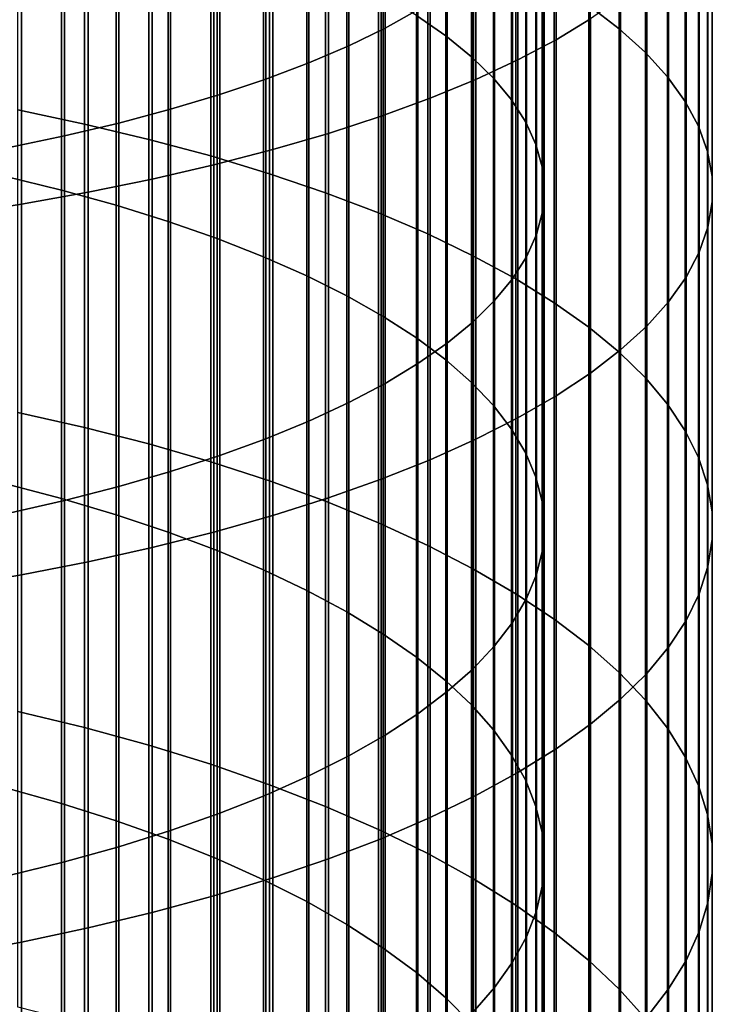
# Model space of a CAD drawing. Header units: metres. Extents: x -28 to 70, y -218 to 28.
# Tile 133 of 256: x 5.15 to 10.5, y -138.75 to -131.16. Entities that reach past the tile are written whole.
import ezdxf

# ---------------------------------------------------------------- set-up
doc = ezdxf.new("R2010")
doc.units = ezdxf.units.M
doc.layers.add('solid_10_261_432_XXX', color=7, linetype='CONTINUOUS')

msp = doc.modelspace()

# ---------------------------------------------------------------- linework, layer by layer
at = {"layer": 'solid_10_261_432_XXX'}
for points in [[(8.225739, -128.331512, 485.991669), (8.225739, -131.081467, 485.172974), (7.971979, -131.22229, 485.62323), (7.971979, -128.459885, 486.445648)], [(9.291579, -128.541061, 486.732727), (9.291579, -131.311356, 485.90799), (9.555864, -131.150467, 485.393585), (9.555864, -128.394409, 486.214111)], [(7.971979, -128.459885, 486.445648), (7.971979, -131.22229, 485.62323), (7.69119, -131.358475, 486.058655), (7.69119, -128.584015, 486.884644)], [(7.69119, -128.584015, 486.884644), (7.69119, -131.358475, 486.058655), (7.384325, -131.489563, 486.477722), (7.384325, -128.703491, 487.307159)], [(8.996925, -128.683365, 487.235992), (8.996925, -131.467468, 486.407104), (9.291579, -131.311356, 485.90799), (9.291579, -128.541061, 486.732727)], [(9.777374, -128.708786, 477.587128), (9.777374, -131.22702, 476.7612), (9.542647, -131.047638, 476.238678), (9.542647, -128.543869, 477.059814)], [(8.213237, -128.614075, 477.284302), (8.213237, -131.123993, 476.461121), (8.440577, -131.281494, 476.919891), (8.440577, -128.758881, 477.747253)], [(7.384325, -128.703491, 487.307159), (7.384325, -131.489563, 486.477722), (7.052423, -131.615082, 486.879028), (7.052423, -128.817902, 487.711792)], [(8.672868, -128.820847, 487.722198), (8.672868, -131.618317, 486.889374), (8.996925, -131.467468, 486.407104), (8.996925, -128.683365, 487.235992)], [(9.980146, -128.877457, 478.126343), (9.980146, -131.410477, 477.295593), (9.777374, -131.22702, 476.7612), (9.777374, -128.708786, 477.587128)], [(7.052423, -128.817902, 487.711792), (7.052423, -131.615082, 486.879028), (6.69661, -131.734619, 487.26123), (6.69661, -128.92688, 488.097137)], [(8.320464, -128.953079, 488.189819), (8.320464, -131.763367, 487.353149), (8.672868, -131.618317, 486.889374), (8.672868, -128.820847, 487.722198)], [(8.440577, -128.758881, 477.747253), (8.440577, -131.281494, 476.919891), (8.639299, -131.443024, 477.390411), (8.639299, -128.907379, 478.222015)], [(10.150299, -129.049286, 478.675751), (10.150299, -131.597397, 477.840057), (9.980146, -131.410477, 477.295593), (9.980146, -128.877457, 478.126343)], [(6.69661, -128.92688, 488.097137), (6.69661, -131.734619, 487.26123), (6.318093, -131.847778, 487.623016), (6.318093, -129.030014, 488.461884)], [(7.940866, -129.07962, 488.637268), (7.940866, -131.902191, 487.796967), (8.320464, -131.763367, 487.353149), (8.320464, -128.953079, 488.189819)], [(8.639299, -128.907379, 478.222015), (8.639299, -131.443024, 477.390411), (8.80873, -131.608032, 477.871063), (8.80873, -129.059082, 478.707062)], [(6.318093, -129.030014, 488.461884), (6.318093, -131.847778, 487.623016), (5.918155, -131.954163, 487.963165), (5.918155, -129.126999, 488.80484)], [(10.287278, -129.223755, 479.233551), (10.287278, -131.787155, 478.392822), (10.150299, -131.597397, 477.840057), (10.150299, -129.049286, 478.675751)], [(5.918155, -129.126999, 488.80484), (5.918155, -131.954163, 487.963165), (5.498151, -132.053421, 488.280518), (5.498151, -129.217468, 489.124817)], [(7.535316, -129.200043, 489.063141), (7.535316, -132.034302, 488.21936), (7.940866, -131.902191, 487.796967), (7.940866, -129.07962, 488.637268)], [(8.80873, -129.059082, 478.707062), (8.80873, -131.608032, 477.871063), (8.948297, -131.77597, 478.360229), (8.948297, -129.21347, 479.200653)], [(7.105137, -129.31395, 489.466003), (7.105137, -132.159271, 488.618927), (7.535316, -132.034302, 488.21936), (7.535316, -129.200043, 489.063141)], [(5.498151, -129.217468, 489.124817), (5.498151, -132.053421, 488.280518), (5.059506, -132.145218, 488.574005), (5.059506, -129.301147, 489.420715)], [(8.948297, -129.21347, 479.200653), (8.948297, -131.77597, 478.360229), (9.057523, -131.946259, 478.856262), (9.057523, -129.370026, 479.701202)], [(10.390635, -129.400269, 479.797913), (10.390635, -131.979156, 478.952118), (10.287278, -131.787155, 478.392822), (10.287278, -129.223755, 479.233551)], [(6.651737, -129.421005, 489.844574), (6.651737, -132.276703, 488.994385), (7.105137, -132.159271, 488.618927), (7.105137, -129.31395, 489.466003)], [(6.176596, -129.520813, 490.197571), (6.176596, -132.386215, 489.344513), (6.651737, -132.276703, 488.994385), (6.651737, -129.421005, 489.844574)], [(9.057523, -129.370026, 479.701202), (9.057523, -131.946259, 478.856262), (9.136041, -132.118317, 479.357452), (9.136041, -129.528214, 480.20694)], [(10.460032, -129.578262, 480.366974), (10.460032, -132.17276, 479.516052), (10.390635, -131.979156, 478.952118), (10.390635, -129.400269, 479.797913)], [(5.65451, -129.597198, 472.013702), (5.65451, -131.961517, 471.165436), (5.139678, -131.853287, 470.876343), (5.139678, -129.496979, 471.721741)], [(5.681269, -129.613083, 490.523865), (5.681269, -132.487442, 489.668121), (6.176596, -132.386215, 489.344513), (6.176596, -129.520813, 490.197571)], [(9.136041, -129.528214, 480.20694), (9.136041, -132.118317, 479.357452), (9.183583, -132.291565, 479.862122), (9.183583, -129.687485, 480.716187)], [(10.495243, -129.757141, 480.938873), (10.495243, -132.36734, 480.082825), (10.460032, -132.17276, 479.516052), (10.460032, -129.578262, 480.366974)], [(5.167373, -129.697495, 490.822388), (5.167373, -132.580048, 489.964203), (5.681269, -132.487442, 489.668121), (5.681269, -129.613083, 490.523865)], [(6.150862, -129.706818, 472.333008), (6.150862, -132.079895, 471.481598), (5.65451, -131.961517, 471.165436), (5.65451, -129.597198, 472.013702)], [(4.636589, -129.773788, 491.092163), (4.636589, -132.663742, 490.231781), (5.167373, -132.580048, 489.964203), (5.167373, -129.697495, 490.822388)], [(6.627111, -129.825455, 472.678589), (6.627111, -132.208023, 471.823792), (6.150862, -132.079895, 471.481598), (6.150862, -129.706818, 472.333008)], [(9.183583, -129.687485, 480.716187), (9.183583, -132.291565, 479.862122), (9.199989, -132.465424, 480.368561), (9.199989, -129.847321, 481.227203)], [(10.496152, -129.93634, 481.51178), (10.496152, -132.562241, 480.650574), (10.495243, -132.36734, 480.082825), (10.495243, -129.757141, 480.938873)], [(7.0817, -129.952744, 473.049377), (7.0817, -132.345474, 472.190918), (6.627111, -132.208023, 471.823792), (6.627111, -129.825455, 472.678589)], [(9.199989, -129.847321, 481.227203), (9.199989, -132.465424, 480.368561), (9.185204, -132.639297, 480.875031), (9.185204, -130.007172, 481.738281)], [(7.513144, -130.088272, 473.444122), (7.513144, -132.491821, 472.581787), (7.0817, -132.345474, 472.190918), (7.0817, -129.952744, 473.049377)], [(10.462755, -130.11525, 482.083801), (10.462755, -132.756851, 481.217438), (10.496152, -132.562241, 480.650574), (10.496152, -129.93634, 481.51178)], [(5.036238, -129.970047, 473.099762), (5.036238, -132.364151, 472.240814), (5.475811, -132.471512, 472.527557), (5.475811, -130.069458, 473.389343)], [(9.185204, -130.007172, 481.738281), (9.185204, -132.639297, 480.875031), (9.139276, -132.812607, 481.379852), (9.139276, -130.166504, 482.247681)], [(5.475811, -130.069458, 473.389343), (5.475811, -132.471512, 472.527557), (5.896819, -132.587662, 472.837769), (5.896819, -130.177017, 473.702637)], [(7.920033, -130.231567, 473.861542), (7.920033, -132.646561, 472.995087), (7.513144, -132.491821, 472.581787), (7.513144, -130.088272, 473.444122)], [(10.395164, -130.293304, 482.653076), (10.395164, -132.950516, 481.781586), (10.462755, -132.756851, 481.217438), (10.462755, -130.11525, 482.083801)], [(5.896819, -130.177017, 473.702637), (5.896819, -132.587662, 472.837769), (6.297833, -132.712204, 473.17041), (6.297833, -130.292343, 474.038605)], [(9.139276, -130.166504, 482.247681), (9.139276, -132.812607, 481.379852), (9.062361, -132.984741, 481.881256), (9.062361, -130.324753, 482.753662)], [(8.301037, -130.382187, 474.300262), (8.301037, -132.809219, 473.429504), (7.920033, -132.646561, 472.995087), (7.920033, -130.231567, 473.861542)], [(6.297833, -130.292343, 474.038605), (6.297833, -132.712204, 473.17041), (6.677495, -132.844711, 473.524323), (6.677495, -130.415054, 474.396027)], [(9.062361, -130.324753, 482.753662), (9.062361, -132.984741, 481.881256), (8.954721, -133.155136, 482.377594), (8.954721, -130.481415, 483.254486)], [(10.293597, -130.46991, 483.217712), (10.293597, -133.142624, 482.341156), (10.395164, -132.950516, 481.781586), (10.395164, -130.293304, 482.653076)], [(6.677495, -130.415054, 474.396027), (6.677495, -132.844711, 473.524323), (7.034518, -132.984756, 473.898346), (7.034518, -130.544739, 474.773773)], [(8.65491, -130.539627, 474.758881), (8.65491, -132.979233, 473.883606), (8.301037, -132.809219, 473.429504), (8.301037, -130.382187, 474.300262)], [(8.954721, -130.481415, 483.254486), (8.954721, -133.155136, 482.377594), (8.816721, -133.323196, 482.867157), (8.816721, -130.635925, 483.748505)], [(10.158388, -130.644501, 483.775909), (10.158388, -133.33252, 482.894318), (10.293597, -133.142624, 482.341156), (10.293597, -130.46991, 483.217712)], [(7.034518, -130.544739, 474.773773), (7.034518, -132.984756, 473.898346), (7.367691, -133.131836, 474.291199), (7.367691, -130.680939, 475.170532)], [(8.980496, -130.703369, 475.23587), (8.980496, -133.156052, 474.355896), (8.65491, -132.979233, 473.883606), (8.65491, -130.539627, 474.758881)], [(8.816721, -130.635925, 483.748505), (8.816721, -133.323196, 482.867157), (8.648828, -133.488373, 483.348297), (8.648828, -130.787781, 484.234009)], [(9.989978, -130.816483, 484.325806), (9.989978, -133.519608, 483.43927), (10.158388, -133.33252, 482.894318), (10.158388, -130.644501, 483.775909)], [(7.367691, -130.680939, 475.170532), (7.367691, -133.131836, 474.291199), (7.675883, -133.285477, 474.701538), (7.675883, -130.823212, 475.584961)], [(9.276731, -130.872894, 475.729675), (9.276731, -133.339127, 474.844849), (8.980496, -133.156052, 474.355896), (8.980496, -130.703369, 475.23587)], [(8.648828, -130.787781, 484.234009), (8.648828, -133.488373, 483.348297), (8.451611, -133.650101, 483.819397), (8.451611, -130.936462, 484.709381)], [(7.675883, -130.823212, 475.584961), (7.675883, -133.285477, 474.701538), (7.958051, -133.445145, 475.127991), (7.958051, -130.971069, 476.015625)], [(9.542647, -131.047638, 476.238678), (9.542647, -133.527817, 475.348846), (9.276731, -133.339127, 474.844849), (9.276731, -130.872894, 475.729675)], [(9.788918, -130.985336, 484.865631), (9.788918, -133.703247, 483.974213), (9.989978, -133.519608, 483.43927), (9.989978, -130.816483, 484.325806)], [(8.451611, -130.936462, 484.709381), (8.451611, -133.650101, 483.819397), (8.225739, -133.807816, 484.278809), (8.225739, -131.081467, 485.172974)], [(7.958051, -130.971069, 476.015625), (7.958051, -133.445145, 475.127991), (8.213237, -133.610291, 475.569092), (8.213237, -131.123993, 476.461121)], [(9.555864, -131.150467, 485.393585), (9.555864, -133.882874, 484.497437), (9.788918, -133.703247, 483.974213), (9.788918, -130.985336, 484.865631)], [(8.225739, -131.081467, 485.172974), (8.225739, -133.807816, 484.278809), (7.971979, -133.960999, 484.725037), (7.971979, -131.22229, 485.62323)], [(9.777374, -131.22702, 476.7612), (9.777374, -133.721542, 475.866241), (9.542647, -133.527817, 475.348846), (9.542647, -131.047638, 476.238678)], [(8.213237, -131.123993, 476.461121), (8.213237, -133.610291, 475.569092), (8.440577, -133.780365, 476.023346), (8.440577, -131.281494, 476.919891)], [(9.291579, -131.311356, 485.90799), (9.291579, -134.057877, 485.007202), (9.555864, -133.882874, 484.497437), (9.555864, -131.150467, 485.393585)], [(7.971979, -131.22229, 485.62323), (7.971979, -133.960999, 484.725037), (7.69119, -134.109131, 485.156525), (7.69119, -131.358475, 486.058655)], [(9.980146, -131.410477, 477.295593), (9.980146, -133.919647, 476.395355), (9.777374, -133.721542, 475.866241), (9.777374, -131.22702, 476.7612)], [(8.440577, -131.281494, 476.919891), (8.440577, -133.780365, 476.023346), (8.639299, -133.954803, 476.489258), (8.639299, -131.443024, 477.390411)], [(8.996925, -131.467468, 486.407104), (8.996925, -134.227692, 485.501862), (9.291579, -134.057877, 485.007202), (9.291579, -131.311356, 485.90799)], [(7.69119, -131.358475, 486.058655), (7.69119, -134.109131, 485.156525), (7.384325, -134.251709, 485.571808), (7.384325, -131.489563, 486.477722)], [(8.639299, -131.443024, 477.390411), (8.639299, -133.954803, 476.489258), (8.80873, -134.132996, 476.965179), (8.80873, -131.608032, 477.871063)], [(8.672868, -131.618317, 486.889374), (8.672868, -134.391754, 485.979767), (8.996925, -134.227692, 485.501862), (8.996925, -131.467468, 486.407104)], [(10.150299, -131.597397, 477.840057), (10.150299, -134.12149, 476.934479), (9.980146, -133.919647, 476.395355), (9.980146, -131.410477, 477.295593)], [(7.384325, -131.489563, 486.477722), (7.384325, -134.251709, 485.571808), (7.052423, -134.388245, 485.969513), (7.052423, -131.615082, 486.879028)], [(7.052423, -131.615082, 486.879028), (7.052423, -134.388245, 485.969513), (6.69661, -134.518265, 486.348267), (6.69661, -131.734619, 487.26123)], [(8.320464, -131.763367, 487.353149), (8.320464, -134.549545, 486.439392), (8.672868, -134.391754, 485.979767), (8.672868, -131.618317, 486.889374)], [(8.80873, -131.608032, 477.871063), (8.80873, -134.132996, 476.965179), (8.948297, -134.314346, 477.449524), (8.948297, -131.77597, 478.360229)], [(10.287278, -131.787155, 478.392822), (10.287278, -134.326431, 477.481812), (10.150299, -134.12149, 476.934479), (10.150299, -131.597397, 477.840057)], [(6.69661, -131.734619, 487.26123), (6.69661, -134.518265, 486.348267), (6.318093, -134.641357, 486.706818), (6.318093, -131.847778, 487.623016)], [(7.940866, -131.902191, 487.796967), (7.940866, -134.700531, 486.879181), (8.320464, -134.549545, 486.439392), (8.320464, -131.763367, 487.353149)], [(8.948297, -131.77597, 478.360229), (8.948297, -134.314346, 477.449524), (9.057523, -134.49823, 477.940674), (9.057523, -131.946259, 478.856262)], [(5.65451, -131.961517, 471.165436), (5.65451, -134.301575, 470.25235), (5.139678, -134.185425, 469.96637), (5.139678, -131.853287, 470.876343)], [(6.318093, -131.847778, 487.623016), (6.318093, -134.641357, 486.706818), (5.918155, -134.75708, 487.043884), (5.918155, -131.954163, 487.963165)], [(10.390635, -131.979156, 478.952118), (10.390635, -134.533752, 478.035583), (10.287278, -134.326431, 477.481812), (10.287278, -131.787155, 478.392822)], [(7.535316, -132.034302, 488.21936), (7.535316, -134.844238, 487.297791), (7.940866, -134.700531, 486.879181), (7.940866, -131.902191, 487.796967)], [(5.918155, -131.954163, 487.963165), (5.918155, -134.75708, 487.043884), (5.498151, -134.865036, 487.358398), (5.498151, -132.053421, 488.280518)], [(6.150862, -132.079895, 471.481598), (6.150862, -134.428619, 470.565125), (5.65451, -134.301575, 470.25235), (5.65451, -131.961517, 471.165436)], [(9.057523, -131.946259, 478.856262), (9.057523, -134.49823, 477.940674), (9.136041, -134.684036, 478.436951), (9.136041, -132.118317, 479.357452)], [(10.460032, -132.17276, 479.516052), (10.460032, -134.742828, 478.593964), (10.390635, -134.533752, 478.035583), (10.390635, -131.979156, 478.952118)], [(5.498151, -132.053421, 488.280518), (5.498151, -134.865036, 487.358398), (5.059506, -134.96489, 487.649231), (5.059506, -132.145218, 488.574005)], [(6.627111, -132.208023, 471.823792), (6.627111, -134.566116, 470.903656), (6.150862, -134.428619, 470.565125), (6.150862, -132.079895, 471.481598)], [(7.105137, -132.159271, 488.618927), (7.105137, -134.980164, 487.693756), (7.535316, -134.844238, 487.297791), (7.535316, -132.034302, 488.21936)], [(6.651737, -132.276703, 488.994385), (6.651737, -135.10791, 488.065826), (7.105137, -134.980164, 487.693756), (7.105137, -132.159271, 488.618927)], [(9.136041, -132.118317, 479.357452), (9.136041, -134.684036, 478.436951), (9.183583, -134.871124, 478.936646), (9.183583, -132.291565, 479.862122)], [(7.0817, -132.345474, 472.190918), (7.0817, -134.713638, 471.266876), (6.627111, -134.566116, 470.903656), (6.627111, -132.208023, 471.823792)], [(10.495243, -132.36734, 480.082825), (10.495243, -134.952942, 479.155151), (10.460032, -134.742828, 478.593964), (10.460032, -132.17276, 479.516052)], [(6.176596, -132.386215, 489.344513), (6.176596, -135.22702, 488.412811), (6.651737, -135.10791, 488.065826), (6.651737, -132.276703, 488.994385)], [(9.183583, -132.291565, 479.862122), (9.183583, -134.871124, 478.936646), (9.199989, -135.058868, 479.43808), (9.199989, -132.465424, 480.368561)], [(5.036238, -132.364151, 472.240814), (5.036238, -134.733688, 471.316223), (5.475811, -134.848907, 471.599884), (5.475811, -132.471512, 472.527557)], [(5.681269, -132.487442, 489.668121), (5.681269, -135.337128, 488.733521), (6.176596, -135.22702, 488.412811), (6.176596, -132.386215, 489.344513)], [(7.513144, -132.491821, 472.581787), (7.513144, -134.870697, 471.653534), (7.0817, -134.713638, 471.266876), (7.0817, -132.345474, 472.190918)], [(10.496152, -132.562241, 480.650574), (10.496152, -135.163422, 479.717316), (10.495243, -134.952942, 479.155151), (10.495243, -132.36734, 480.082825)], [(9.199989, -132.465424, 480.368561), (9.199989, -135.058868, 479.43808), (9.185204, -135.246643, 479.939575), (9.185204, -132.639297, 480.875031)], [(5.167373, -132.580048, 489.964203), (5.167373, -135.437851, 489.026947), (5.681269, -135.337128, 488.733521), (5.681269, -132.487442, 489.668121)], [(5.475811, -132.471512, 472.527557), (5.475811, -134.848907, 471.599884), (5.896819, -134.973557, 471.906799), (5.896819, -132.587662, 472.837769)], [(7.920033, -132.646561, 472.995087), (7.920033, -135.036774, 472.062439), (7.513144, -134.870697, 471.653534), (7.513144, -132.491821, 472.581787)], [(4.636589, -132.663742, 490.231781), (4.636589, -135.528885, 489.292114), (5.167373, -135.437851, 489.026947), (5.167373, -132.580048, 489.964203)], [(5.896819, -132.587662, 472.837769), (5.896819, -134.973557, 471.906799), (6.297833, -135.107208, 472.23587), (6.297833, -132.712204, 473.17041)], [(10.462755, -132.756851, 481.217438), (10.462755, -135.373581, 480.278625), (10.496152, -135.163422, 479.717316), (10.496152, -132.562241, 480.650574)], [(8.301037, -132.809219, 473.429504), (8.301037, -135.211334, 472.492188), (7.920033, -135.036774, 472.062439), (7.920033, -132.646561, 472.995087)], [(9.185204, -132.639297, 480.875031), (9.185204, -135.246643, 479.939575), (9.139276, -135.433777, 480.439423), (9.139276, -132.812607, 481.379852)], [(6.297833, -132.712204, 473.17041), (6.297833, -135.107208, 472.23587), (6.677495, -135.249435, 472.585999), (6.677495, -132.844711, 473.524323)], [(10.395164, -132.950516, 481.781586), (10.395164, -135.582718, 480.837219), (10.462755, -135.373581, 480.278625), (10.462755, -132.756851, 481.217438)], [(6.677495, -132.844711, 473.524323), (6.677495, -135.249435, 472.585999), (7.034518, -135.399719, 472.956024), (7.034518, -132.984756, 473.898346)], [(8.65491, -132.979233, 473.883606), (8.65491, -135.393799, 472.941437), (8.301037, -135.211334, 472.492188), (8.301037, -132.809219, 473.429504)], [(9.139276, -132.812607, 481.379852), (9.139276, -135.433777, 480.439423), (9.062361, -135.619675, 480.935913), (9.062361, -132.984741, 481.881256)], [(7.034518, -132.984756, 473.898346), (7.034518, -135.399719, 472.956024), (7.367691, -135.557571, 473.344666), (7.367691, -133.131836, 474.291199)], [(8.980496, -133.156052, 474.355896), (8.980496, -135.583572, 473.408661), (8.65491, -135.393799, 472.941437), (8.65491, -132.979233, 473.883606)], [(9.062361, -132.984741, 481.881256), (9.062361, -135.619675, 480.935913), (8.954721, -135.80368, 481.427368), (8.954721, -133.155136, 482.377594)], [(10.293597, -133.142624, 482.341156), (10.293597, -135.790161, 481.391266), (10.395164, -135.582718, 480.837219), (10.395164, -132.950516, 481.781586)], [(7.367691, -133.131836, 474.291199), (7.367691, -135.557571, 473.344666), (7.675883, -135.722458, 473.750641), (7.675883, -133.285477, 474.701538)], [(10.158388, -133.33252, 482.894318), (10.158388, -135.995239, 481.938995), (10.293597, -135.790161, 481.391266), (10.293597, -133.142624, 482.341156)], [(8.954721, -133.155136, 482.377594), (8.954721, -135.80368, 481.427368), (8.816721, -135.985168, 481.912109), (8.816721, -133.323196, 482.867157)], [(9.276731, -133.339127, 474.844849), (9.276731, -135.780029, 473.892395), (8.980496, -135.583572, 473.408661), (8.980496, -133.156052, 474.355896)], [(7.675883, -133.285477, 474.701538), (7.675883, -135.722458, 473.750641), (7.958051, -135.893814, 474.172516), (7.958051, -133.445145, 475.127991)], [(8.816721, -133.323196, 482.867157), (8.816721, -135.985168, 481.912109), (8.648828, -136.163544, 482.388519), (8.648828, -133.488373, 483.348297)], [(9.542647, -133.527817, 475.348846), (9.542647, -135.982559, 474.390991), (9.276731, -135.780029, 473.892395), (9.276731, -133.339127, 474.844849)], [(9.989978, -133.519608, 483.43927), (9.989978, -136.197266, 482.478577), (10.158388, -135.995239, 481.938995), (10.158388, -133.33252, 482.894318)], [(7.958051, -133.445145, 475.127991), (7.958051, -135.893814, 474.172516), (8.213237, -136.07106, 474.608887), (8.213237, -133.610291, 475.569092)], [(8.648828, -133.488373, 483.348297), (8.648828, -136.163544, 482.388519), (8.451611, -136.338181, 482.85495), (8.451611, -133.650101, 483.819397)], [(9.777374, -133.721542, 475.866241), (9.777374, -136.19046, 474.902863), (9.542647, -135.982559, 474.390991), (9.542647, -133.527817, 475.348846)], [(9.788918, -133.703247, 483.974213), (9.788918, -136.395584, 483.00827), (9.989978, -136.197266, 482.478577), (9.989978, -133.519608, 483.43927)], [(8.213237, -133.610291, 475.569092), (8.213237, -136.07106, 474.608887), (8.440577, -136.253586, 475.058289), (8.440577, -133.780365, 476.023346)], [(8.451611, -133.650101, 483.819397), (8.451611, -136.338181, 482.85495), (8.225739, -136.508499, 483.309875), (8.225739, -133.807816, 484.278809)], [(9.555864, -133.882874, 484.497437), (9.555864, -136.589554, 483.526337), (9.788918, -136.395584, 483.00827), (9.788918, -133.703247, 483.974213)], [(9.980146, -133.919647, 476.395355), (9.980146, -136.403061, 475.426331), (9.777374, -136.19046, 474.902863), (9.777374, -133.721542, 475.866241)], [(8.225739, -133.807816, 484.278809), (8.225739, -136.508499, 483.309875), (7.971979, -136.67392, 483.751709), (7.971979, -133.960999, 484.725037)], [(8.440577, -133.780365, 476.023346), (8.440577, -136.253586, 475.058289), (8.639299, -136.440796, 475.519196), (8.639299, -133.954803, 476.489258)], [(9.291579, -134.057877, 485.007202), (9.291579, -136.778534, 484.031097), (9.555864, -136.589554, 483.526337), (9.555864, -133.882874, 484.497437)], [(7.971979, -133.960999, 484.725037), (7.971979, -136.67392, 483.751709), (7.69119, -136.833893, 484.178925), (7.69119, -134.109131, 485.156525)], [(8.639299, -133.954803, 476.489258), (8.639299, -136.440796, 475.519196), (8.80873, -136.632034, 475.990051), (8.80873, -134.132996, 476.965179)], [(10.150299, -134.12149, 476.934479), (10.150299, -136.61969, 475.959656), (9.980146, -136.403061, 475.426331), (9.980146, -133.919647, 476.395355)], [(8.996925, -134.227692, 485.501862), (8.996925, -136.961914, 484.520874), (9.291579, -136.778534, 484.031097), (9.291579, -134.057877, 485.007202)], [(7.69119, -134.109131, 485.156525), (7.69119, -136.833893, 484.178925), (7.384325, -136.987854, 484.590149), (7.384325, -134.251709, 485.571808)], [(8.80873, -134.132996, 476.965179), (8.80873, -136.632034, 475.990051), (8.948297, -136.82666, 476.469208), (8.948297, -134.314346, 477.449524)], [(10.287278, -134.326431, 477.481812), (10.287278, -136.839615, 476.50116), (10.150299, -136.61969, 475.959656), (10.150299, -134.12149, 476.934479)], [(5.65451, -134.301575, 470.25235), (5.65451, -136.615585, 469.275116), (5.139678, -136.491592, 468.992432), (5.139678, -134.185425, 469.96637)], [(7.384325, -134.251709, 485.571808), (7.384325, -136.987854, 484.590149), (7.052423, -137.135284, 484.983948), (7.052423, -134.388245, 485.969513)], [(8.672868, -134.391754, 485.979767), (8.672868, -137.139084, 484.99408), (8.996925, -136.961914, 484.520874), (8.996925, -134.227692, 485.501862)], [(6.150862, -134.428619, 470.565125), (6.150862, -136.75119, 469.584259), (5.65451, -136.615585, 469.275116), (5.65451, -134.301575, 470.25235)], [(8.948297, -134.314346, 477.449524), (8.948297, -136.82666, 476.469208), (9.057523, -137.024002, 476.955109), (9.057523, -134.49823, 477.940674)], [(10.390635, -134.533752, 478.035583), (10.390635, -137.062134, 477.048981), (10.287278, -136.839615, 476.50116), (10.287278, -134.326431, 477.481812)], [(6.627111, -134.566116, 470.903656), (6.627111, -136.897964, 469.918915), (6.150862, -136.75119, 469.584259), (6.150862, -134.428619, 470.565125)], [(7.052423, -134.388245, 485.969513), (7.052423, -137.135284, 484.983948), (6.69661, -137.275711, 485.358978), (6.69661, -134.518265, 486.348267)], [(8.320464, -134.549545, 486.439392), (8.320464, -137.309479, 485.449188), (8.672868, -137.139084, 484.99408), (8.672868, -134.391754, 485.979767)], [(6.69661, -134.518265, 486.348267), (6.69661, -137.275711, 485.358978), (6.318093, -137.408615, 485.713989), (6.318093, -134.641357, 486.706818)], [(9.057523, -134.49823, 477.940674), (9.057523, -137.024002, 476.955109), (9.136041, -137.223419, 477.446075), (9.136041, -134.684036, 478.436951)], [(7.0817, -134.713638, 471.266876), (7.0817, -137.05545, 470.277893), (6.627111, -136.897964, 469.918915), (6.627111, -134.566116, 470.903656)], [(7.940866, -134.700531, 486.879181), (7.940866, -137.472534, 485.884674), (8.320464, -137.309479, 485.449188), (8.320464, -134.549545, 486.439392)], [(10.460032, -134.742828, 478.593964), (10.460032, -137.286514, 477.60141), (10.390635, -137.062134, 477.048981), (10.390635, -134.533752, 478.035583)], [(6.318093, -134.641357, 486.706818), (6.318093, -137.408615, 485.713989), (5.918155, -137.533585, 486.047729), (5.918155, -134.75708, 487.043884)], [(5.036238, -134.733688, 471.316223), (5.036238, -137.076843, 470.326691), (5.475811, -137.199829, 470.607086), (5.475811, -134.848907, 471.599884)], [(7.513144, -134.870697, 471.653534), (7.513144, -137.223099, 470.660095), (7.0817, -137.05545, 470.277893), (7.0817, -134.713638, 471.266876)], [(7.535316, -134.844238, 487.297791), (7.535316, -137.627701, 486.299133), (7.940866, -137.472534, 485.884674), (7.940866, -134.700531, 486.879181)], [(9.136041, -134.684036, 478.436951), (9.136041, -137.223419, 477.446075), (9.183583, -137.42421, 477.94043), (9.183583, -134.871124, 478.936646)], [(10.495243, -134.952942, 479.155151), (10.495243, -137.512009, 478.156616), (10.460032, -137.286514, 477.60141), (10.460032, -134.742828, 478.593964)], [(5.918155, -134.75708, 487.043884), (5.918155, -137.533585, 486.047729), (5.498151, -137.650177, 486.359131), (5.498151, -134.865036, 487.358398)], [(5.498151, -134.865036, 487.358398), (5.498151, -137.650177, 486.359131), (5.059506, -137.757996, 486.647125), (5.059506, -134.96489, 487.649231)], [(5.475811, -134.848907, 471.599884), (5.475811, -137.199829, 470.607086), (5.896819, -137.332886, 470.910431), (5.896819, -134.973557, 471.906799)], [(7.105137, -134.980164, 487.693756), (7.105137, -137.774506, 486.691223), (7.535316, -137.627701, 486.299133), (7.535316, -134.844238, 487.297791)], [(7.920033, -135.036774, 472.062439), (7.920033, -137.400375, 471.06427), (7.513144, -137.223099, 470.660095), (7.513144, -134.870697, 471.653534)], [(9.183583, -134.871124, 478.936646), (9.183583, -137.42421, 477.94043), (9.199989, -137.625702, 478.436523), (9.199989, -135.058868, 479.43808)], [(5.896819, -134.973557, 471.906799), (5.896819, -137.332886, 470.910431), (6.297833, -137.475571, 471.235687), (6.297833, -135.107208, 472.23587)], [(10.496152, -135.163422, 479.717316), (10.496152, -137.7379, 478.712769), (10.495243, -137.512009, 478.156616), (10.495243, -134.952942, 479.155151)], [(6.651737, -135.10791, 488.065826), (6.651737, -137.912445, 487.059631), (7.105137, -137.774506, 486.691223), (7.105137, -134.980164, 487.693756)], [(8.301037, -135.211334, 472.492188), (8.301037, -137.5867, 471.489075), (7.920033, -137.400375, 471.06427), (7.920033, -135.036774, 472.062439)], [(6.176596, -135.22702, 488.412811), (6.176596, -138.041077, 487.403198), (6.651737, -137.912445, 487.059631), (6.651737, -135.10791, 488.065826)], [(6.297833, -135.107208, 472.23587), (6.297833, -137.475571, 471.235687), (6.677495, -137.62738, 471.581787), (6.677495, -135.249435, 472.585999)], [(9.199989, -135.058868, 479.43808), (9.199989, -137.625702, 478.436523), (9.185204, -137.827209, 478.932648), (9.185204, -135.246643, 479.939575)], [(10.462755, -135.373581, 480.278625), (10.462755, -137.96344, 479.268066), (10.496152, -137.7379, 478.712769), (10.496152, -135.163422, 479.717316)], [(5.681269, -135.337128, 488.733521), (5.681269, -138.159973, 487.720734), (6.176596, -138.041077, 487.403198), (6.176596, -135.22702, 488.412811)], [(6.677495, -135.249435, 472.585999), (6.677495, -137.62738, 471.581787), (7.034518, -137.787811, 471.94751), (7.034518, -135.399719, 472.956024)], [(8.65491, -135.393799, 472.941437), (8.65491, -137.781479, 471.933105), (8.301037, -137.5867, 471.489075), (8.301037, -135.211334, 472.492188)], [(9.185204, -135.246643, 479.939575), (9.185204, -137.827209, 478.932648), (9.139276, -138.028061, 479.427124), (9.139276, -135.433777, 480.439423)], [(5.167373, -135.437851, 489.026947), (5.167373, -138.268753, 488.011292), (5.681269, -138.159973, 487.720734), (5.681269, -135.337128, 488.733521)], [(7.034518, -135.399719, 472.956024), (7.034518, -137.787811, 471.94751), (7.367691, -137.956314, 472.331665), (7.367691, -135.557571, 473.344666)], [(8.980496, -135.583572, 473.408661), (8.980496, -137.984055, 472.394928), (8.65491, -137.781479, 471.933105), (8.65491, -135.393799, 472.941437)], [(10.395164, -135.582718, 480.837219), (10.395164, -138.187897, 479.820679), (10.462755, -137.96344, 479.268066), (10.462755, -135.373581, 480.278625)], [(4.636589, -135.528885, 489.292114), (4.636589, -138.36705, 488.273834), (5.167373, -138.268753, 488.011292), (5.167373, -135.437851, 489.026947)], [(9.139276, -135.433777, 480.439423), (9.139276, -138.028061, 479.427124), (9.062361, -138.227554, 479.918304), (9.062361, -135.619675, 480.935913)], [(7.367691, -135.557571, 473.344666), (7.367691, -137.956314, 472.331665), (7.675883, -138.132309, 472.73291), (7.675883, -135.722458, 473.750641)], [(9.062361, -135.619675, 480.935913), (9.062361, -138.227554, 479.918304), (8.954721, -138.425034, 480.40451), (8.954721, -135.80368, 481.427368)], [(9.276731, -135.780029, 473.892395), (9.276731, -138.193771, 472.873047), (8.980496, -137.984055, 472.394928), (8.980496, -135.583572, 473.408661)], [(10.293597, -135.790161, 481.391266), (10.293597, -138.410522, 480.368805), (10.395164, -138.187897, 479.820679), (10.395164, -135.582718, 480.837219)], [(7.675883, -135.722458, 473.750641), (7.675883, -138.132309, 472.73291), (7.958051, -138.315231, 473.149933), (7.958051, -135.893814, 474.172516)], [(8.954721, -135.80368, 481.427368), (8.954721, -138.425034, 480.40451), (8.816721, -138.619812, 480.884064), (8.816721, -135.985168, 481.912109)], [(9.542647, -135.982559, 474.390991), (9.542647, -138.409958, 473.365875), (9.276731, -138.193771, 472.873047), (9.276731, -135.780029, 473.892395)], [(10.158388, -135.995239, 481.938995), (10.158388, -138.630615, 480.910675), (10.293597, -138.410522, 480.368805), (10.293597, -135.790161, 481.391266)], [(7.958051, -135.893814, 474.172516), (7.958051, -138.315231, 473.149933), (8.213237, -138.504425, 473.581268), (8.213237, -136.07106, 474.608887)], [(8.816721, -135.985168, 481.912109), (8.816721, -138.619812, 480.884064), (8.648828, -138.811234, 481.355377), (8.648828, -136.163544, 482.388519)], [(9.777374, -136.19046, 474.902863), (9.777374, -138.631882, 473.871826), (9.542647, -138.409958, 473.365875), (9.542647, -135.982559, 474.390991)], [(9.989978, -136.197266, 482.478577), (9.989978, -138.847427, 481.444489), (10.158388, -138.630615, 480.910675), (10.158388, -135.995239, 481.938995)], [(8.213237, -136.07106, 474.608887), (8.213237, -138.504425, 473.581268), (8.440577, -138.69928, 474.025482), (8.440577, -136.253586, 475.058289)], [(8.648828, -136.163544, 482.388519), (8.648828, -138.811234, 481.355377), (8.451611, -138.998672, 481.816833), (8.451611, -136.338181, 482.85495)], [(8.440577, -136.253586, 475.058289), (8.440577, -138.69928, 474.025482), (8.639299, -138.899109, 474.481049), (8.639299, -136.440796, 475.519196)], [(9.980146, -136.403061, 475.426331), (9.980146, -138.858841, 474.389221), (9.777374, -138.631882, 473.871826), (9.777374, -136.19046, 474.902863)], [(9.788918, -136.395584, 483.00827), (9.788918, -139.060272, 481.968506), (9.989978, -138.847427, 481.444489), (9.989978, -136.197266, 482.478577)], [(8.451611, -136.338181, 482.85495), (8.451611, -138.998672, 481.816833), (8.225739, -139.181458, 482.266876), (8.225739, -136.508499, 483.309875)], [(9.555864, -136.589554, 483.526337), (9.555864, -139.268448, 482.481049), (9.788918, -139.060272, 481.968506), (9.788918, -136.395584, 483.00827)], [(10.150299, -136.61969, 475.959656), (10.150299, -139.090073, 474.916412), (9.980146, -138.858841, 474.389221), (9.980146, -136.403061, 475.426331)], [(5.65451, -136.615585, 469.275116), (5.65451, -138.901779, 468.234497), (5.139678, -138.77005, 467.955353), (5.139678, -136.491592, 468.992432)], [(8.639299, -136.440796, 475.519196), (8.639299, -138.899109, 474.481049), (8.80873, -139.103256, 474.946442), (8.80873, -136.632034, 475.990051)], [(8.225739, -136.508499, 483.309875), (8.225739, -139.181458, 482.266876), (7.971979, -139.358994, 482.703979), (7.971979, -136.67392, 483.751709)], [(6.150862, -136.75119, 469.584259), (6.150862, -139.045853, 468.539795), (5.65451, -138.901779, 468.234497), (5.65451, -136.615585, 469.275116)], [(8.80873, -136.632034, 475.990051), (8.80873, -139.103256, 474.946442), (8.948297, -139.311005, 475.420074), (8.948297, -136.82666, 476.469208)], [(9.291579, -136.778534, 484.031097), (9.291579, -139.471268, 482.980377), (9.555864, -139.268448, 482.481049), (9.555864, -136.589554, 483.526337)], [(10.287278, -136.839615, 476.50116), (10.287278, -139.324844, 475.45163), (10.150299, -139.090073, 474.916412), (10.150299, -136.61969, 475.959656)], [(7.971979, -136.67392, 483.751709), (7.971979, -139.358994, 482.703979), (7.69119, -139.53067, 483.126648), (7.69119, -136.833893, 484.178925)], [(6.627111, -136.897964, 469.918915), (6.627111, -139.201797, 468.87027), (6.150862, -139.045853, 468.539795), (6.150862, -136.75119, 469.584259)], [(8.996925, -136.961914, 484.520874), (8.996925, -139.66806, 483.464935), (9.291579, -139.471268, 482.980377), (9.291579, -136.778534, 484.031097)], [(7.69119, -136.833893, 484.178925), (7.69119, -139.53067, 483.126648), (7.384325, -139.695908, 483.533478), (7.384325, -136.987854, 484.590149)], [(8.948297, -136.82666, 476.469208), (8.948297, -139.311005, 475.420074), (9.057523, -139.521667, 475.90033), (9.057523, -137.024002, 476.955109)], [(10.390635, -137.062134, 477.048981), (10.390635, -139.562378, 475.993134), (10.287278, -139.324844, 475.45163), (10.287278, -136.839615, 476.50116)], [(7.0817, -137.05545, 470.277893), (7.0817, -139.36911, 469.224792), (6.627111, -139.201797, 468.87027), (6.627111, -136.897964, 469.918915)], [(7.384325, -136.987854, 484.590149), (7.384325, -139.695908, 483.533478), (7.052423, -139.854141, 483.923035), (7.052423, -137.135284, 484.983948)], [(8.672868, -137.139084, 484.99408), (8.672868, -139.858215, 483.933075), (8.996925, -139.66806, 483.464935), (8.996925, -136.961914, 484.520874)], [(9.057523, -137.024002, 476.955109), (9.057523, -139.521667, 475.90033), (9.136041, -139.734528, 476.38562), (9.136041, -137.223419, 477.446075)], [(5.036238, -137.076843, 470.326691), (5.036238, -139.391846, 469.27298), (5.475811, -139.522507, 469.549866), (5.475811, -137.199829, 470.607086)], [(7.513144, -137.223099, 470.660095), (7.513144, -139.547226, 469.602234), (7.0817, -139.36911, 469.224792), (7.0817, -137.05545, 470.277893)], [(10.460032, -137.286514, 477.60141), (10.460032, -139.80188, 476.539154), (10.390635, -139.562378, 475.993134), (10.390635, -137.062134, 477.048981)], [(7.052423, -137.135284, 484.983948), (7.052423, -139.854141, 483.923035), (6.69661, -140.004837, 484.294067), (6.69661, -137.275711, 485.358978)], [(8.320464, -137.309479, 485.449188), (8.320464, -140.041077, 484.383301), (8.672868, -139.858215, 483.933075), (8.672868, -137.139084, 484.99408)], [(5.475811, -137.199829, 470.607086), (5.475811, -139.522507, 469.549866), (5.896819, -139.663879, 469.849426), (5.896819, -137.332886, 470.910431)], [(7.920033, -137.400375, 471.06427), (7.920033, -139.73558, 470.001343), (7.513144, -139.547226, 469.602234), (7.513144, -137.223099, 470.660095)], [(9.136041, -137.223419, 477.446075), (9.136041, -139.734528, 476.38562), (9.183583, -139.948868, 476.874237), (9.183583, -137.42421, 477.94043)], [(6.69661, -137.275711, 485.358978), (6.69661, -140.004837, 484.294067), (6.318093, -140.147476, 484.645264), (6.318093, -137.408615, 485.713989)], [(7.940866, -137.472534, 485.884674), (7.940866, -140.216064, 484.814148), (8.320464, -140.041077, 484.383301), (8.320464, -137.309479, 485.449188)], [(10.495243, -137.512009, 478.156616), (10.495243, -140.042603, 477.087921), (10.460032, -139.80188, 476.539154), (10.460032, -137.286514, 477.60141)], [(5.896819, -137.332886, 470.910431), (5.896819, -139.663879, 469.849426), (6.297833, -139.81546, 470.170624), (6.297833, -137.475571, 471.235687)], [(8.301037, -137.5867, 471.489075), (8.301037, -139.933548, 470.420837), (7.920033, -139.73558, 470.001343), (7.920033, -137.400375, 471.06427)], [(6.318093, -137.408615, 485.713989), (6.318093, -140.147476, 484.645264), (5.918155, -140.281601, 484.975464), (5.918155, -137.533585, 486.047729)], [(6.297833, -137.475571, 471.235687), (6.297833, -139.81546, 470.170624), (6.677495, -139.976746, 470.512421), (6.677495, -137.62738, 471.581787)], [(7.535316, -137.627701, 486.299133), (7.535316, -140.382599, 485.224152), (7.940866, -140.216064, 484.814148), (7.940866, -137.472534, 485.884674)], [(9.183583, -137.42421, 477.94043), (9.183583, -139.948868, 476.874237), (9.199989, -140.163956, 477.364594), (9.199989, -137.625702, 478.436523)], [(5.918155, -137.533585, 486.047729), (5.918155, -140.281601, 484.975464), (5.498151, -140.406723, 485.283539), (5.498151, -137.650177, 486.359131)], [(10.496152, -137.7379, 478.712769), (10.496152, -140.283722, 477.637634), (10.495243, -140.042603, 477.087921), (10.495243, -137.512009, 478.156616)], [(6.677495, -137.62738, 471.581787), (6.677495, -139.976746, 470.512421), (7.034518, -140.147202, 470.873596), (7.034518, -137.787811, 471.94751)], [(7.105137, -137.774506, 486.691223), (7.105137, -140.540146, 485.612061), (7.535316, -140.382599, 485.224152), (7.535316, -137.627701, 486.299133)], [(8.65491, -137.781479, 471.933105), (8.65491, -140.140472, 470.859344), (8.301037, -139.933548, 470.420837), (8.301037, -137.5867, 471.489075)], [(9.199989, -137.625702, 478.436523), (9.199989, -140.163956, 477.364594), (9.185204, -140.379059, 477.85498), (9.185204, -137.827209, 478.932648)], [(5.498151, -137.650177, 486.359131), (5.498151, -140.406723, 485.283539), (5.059506, -140.522446, 485.568451), (5.059506, -137.757996, 486.647125)], [(6.651737, -137.912445, 487.059631), (6.651737, -140.688187, 485.976532), (7.105137, -140.540146, 485.612061), (7.105137, -137.774506, 486.691223)], [(8.980496, -137.984055, 472.394928), (8.980496, -140.355698, 471.31543), (8.65491, -140.140472, 470.859344), (8.65491, -137.781479, 471.933105)], [(10.462755, -137.96344, 479.268066), (10.462755, -140.524475, 478.186493), (10.496152, -140.283722, 477.637634), (10.496152, -137.7379, 478.712769)], [(7.034518, -137.787811, 471.94751), (7.034518, -140.147202, 470.873596), (7.367691, -140.326218, 471.25296), (7.367691, -137.956314, 472.331665)], [(9.185204, -137.827209, 478.932648), (9.185204, -140.379059, 477.85498), (9.139276, -140.593445, 478.34375), (9.139276, -138.028061, 479.427124)], [(6.176596, -138.041077, 487.403198), (6.176596, -140.826233, 486.316406), (6.651737, -140.688187, 485.976532), (6.651737, -137.912445, 487.059631)], [(7.367691, -137.956314, 472.331665), (7.367691, -140.326218, 471.25296), (7.675883, -140.513214, 471.6492), (7.675883, -138.132309, 472.73291)], [(9.276731, -138.193771, 472.873047), (9.276731, -140.578522, 471.787567), (8.980496, -140.355698, 471.31543), (8.980496, -137.984055, 472.394928)], [(10.395164, -138.187897, 479.820679), (10.395164, -140.764069, 478.732727), (10.462755, -140.524475, 478.186493), (10.462755, -137.96344, 479.268066)], [(5.681269, -138.159973, 487.720734), (5.681269, -140.953842, 486.630585), (6.176596, -140.826233, 486.316406), (6.176596, -138.041077, 487.403198)], [(9.139276, -138.028061, 479.427124), (9.139276, -140.593445, 478.34375), (9.062361, -140.806412, 478.829224), (9.062361, -138.227554, 479.918304)], [(5.167373, -138.268753, 488.011292), (5.167373, -141.070587, 486.917999), (5.681269, -140.953842, 486.630585), (5.681269, -138.159973, 487.720734)], [(7.675883, -138.132309, 472.73291), (7.675883, -140.513214, 471.6492), (7.958051, -140.70755, 472.061005), (7.958051, -138.315231, 473.149933)], [(9.062361, -138.227554, 479.918304), (9.062361, -140.806412, 478.829224), (8.954721, -141.017197, 479.309814), (8.954721, -138.425034, 480.40451)], [(9.542647, -138.409958, 473.365875), (9.542647, -140.808197, 472.274261), (9.276731, -140.578522, 471.787567), (9.276731, -138.193771, 472.873047)], [(10.293597, -138.410522, 480.368805), (10.293597, -141.001724, 479.274506), (10.395164, -140.764069, 478.732727), (10.395164, -138.187897, 479.820679)], [(4.636589, -138.36705, 488.273834), (4.636589, -141.176086, 487.177765), (5.167373, -141.070587, 486.917999), (5.167373, -138.268753, 488.011292)], [(7.958051, -138.315231, 473.149933), (7.958051, -140.70755, 472.061005), (8.213237, -140.908569, 472.486969), (8.213237, -138.504425, 473.581268)], [(8.954721, -138.425034, 480.40451), (8.954721, -141.017197, 479.309814), (8.816721, -141.225128, 479.783813), (8.816721, -138.619812, 480.884064)], [(9.777374, -138.631882, 473.871826), (9.777374, -141.043976, 472.773926), (9.542647, -140.808197, 472.274261), (9.542647, -138.409958, 473.365875)], [(10.158388, -138.630615, 480.910675), (10.158388, -141.236664, 479.81012), (10.293597, -141.001724, 479.274506), (10.293597, -138.410522, 480.368805)], [(8.213237, -138.504425, 473.581268), (8.213237, -140.908569, 472.486969), (8.440577, -141.115585, 472.925629), (8.440577, -138.69928, 474.025482)], [(8.816721, -138.619812, 480.884064), (8.816721, -141.225128, 479.783813), (8.648828, -141.429474, 480.249664), (8.648828, -138.811234, 481.355377)], [(9.980146, -138.858841, 474.389221), (9.980146, -141.28511, 473.284851), (9.777374, -141.043976, 472.773926), (9.777374, -138.631882, 473.871826)], [(9.989978, -138.847427, 481.444489), (9.989978, -141.468109, 480.337738), (10.158388, -141.236664, 479.81012), (10.158388, -138.630615, 480.910675)], [(8.440577, -138.69928, 474.025482), (8.440577, -141.115585, 472.925629), (8.639299, -141.327896, 473.375519), (8.639299, -138.899109, 474.481049)]]:
    msp.add_3dface(points, dxfattribs=at)

doc.saveas('drawing.dxf')
